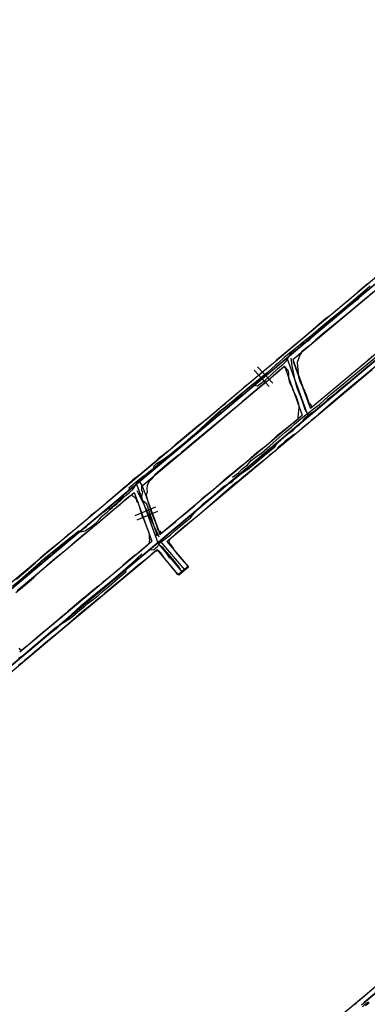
# Model space of a CAD drawing. Header units: inches. Extents: x 1 to 626000, y 0 to 7596230.
# Tile 13 of 68: x 619869 to 620059, y 7594660 to 7595198. Entities that reach past the tile are written whole.
import ezdxf

# ---------------------------------------------------------------- set-up
doc = ezdxf.new("R2010")
doc.units = ezdxf.units.IN
doc.header["$MEASUREMENT"] = 0

msp = doc.modelspace()

# ---------------------------------------------------------------- linework, layer by layer
for points in [[(620378.5, 7595318.02), (619562.19, 7594633.25)], [(620014.74, 7595012.87), (620273.69, 7595230.1)], [(620225.04, 7595147.51), (619556.09, 7594586.37)], [(619790.95, 7594783.38), (620226.57, 7595148.8)], [(620089.82, 7595075.85), (620016.27, 7595014.16)], [(620057.11, 7595044.89), (620074.02, 7595059.07)], [(620058.74, 7595053.37), (620056.07, 7595051.01), (620053.54, 7595048.92), (620052.71, 7595048.14), (620048.59, 7595044.57), (620044.53, 7595041.12), (620038.72, 7595036.33), (620035.84, 7595034.19), (620034.95, 7595033.53), (620030.48, 7595029.71), (620026.27, 7595026.03), (620022.71, 7595022.93), (620019.52, 7595020.5), (620017.39, 7595018.6), (620012.12, 7595014.3), (620009.01, 7595011.65), (620007.34, 7595010.12), (620000.39, 7595004.18), (620000.36, 7595004.16), (619995.16, 7594999.92), (619991.29, 7594996.79), (619985.97, 7594992.03), (619983.66, 7594990.21), (619981.17, 7594988.13), (619981.02, 7594987.62), (619978.95, 7594986.16), (619970.58, 7594979.12), (619966.48, 7594975.95), (619955.48, 7594966.82), (619953.73, 7594965.33), (619949.82, 7594961.99), (619947.3, 7594960), (619944.62, 7594957.95), (619941.87, 7594955.32), (619939.16, 7594952.98), (619934.59, 7594949.25), (619930.44, 7594946.11), (619926.57, 7594942.56), (619923.62, 7594940.13), (619922.51, 7594939.16), (619921.16, 7594937.85), (619920.99, 7594937.72), (619918.6, 7594935.74), (619916.34, 7594933.91), (619913.98, 7594931.75), (619910.36, 7594928.82), (619907.89, 7594926.97), (619906.75, 7594925.94), (619905.67, 7594924.76), (619904.19, 7594923.5), (619903.14, 7594922.6), (619902.88, 7594922.4), (619900.4, 7594920.41), (619898.73, 7594919.02), (619897.57, 7594918.08), (619895.77, 7594916.63), (619894.98, 7594916.02), (619890.17, 7594911.91), (619883.75, 7594906.68), (619880.03, 7594903.51), (619877.28, 7594900.9), (619876.78, 7594900.43), (619873.41, 7594897.25), (619867.04, 7594891.74)], [(620061.8, 7595049.08), (620058.3, 7595045.96), (620054.66, 7595042.92), (620050.28, 7595038.99), (620042.89, 7595032.98), (620039.16, 7595029.97), (620034.54, 7595026.26), (620030.39, 7595022.63), (620026.68, 7595019.37), (620024.27, 7595017.43), (620022.75, 7595016.3), (620022.5, 7595015.6), (620022.12, 7595015.05), (620021.97, 7595014.88), (620020.25, 7595010.37), (620021.08, 7595002.39), (620021.11, 7595002.12), (620021.18, 7595002.04), (620021.68, 7595000.66), (620021.99, 7594999.78), (620022.99, 7594997.51), (620023.77, 7594996.16), (620023.77, 7594996.16), (620025.18, 7594992.67), (620025.76, 7594991.09), (620026.76, 7594988.4), (620027.21, 7594987.77), (620028.35, 7594986.4), (620028.73, 7594986.54), (620028.91, 7594986.6), (620032.24, 7594989.23), (620032.25, 7594989.23), (620038.7, 7594994.72), (620043.08, 7594998.31), (620058.36, 7595011.2), (620061.35, 7595013.79)], [(620101.46, 7595043.85), (620027.91, 7594982.15)], [(620035.98, 7595027.16), (620057.11, 7595044.89)], [(620057.42, 7595010.43), (620091.68, 7595039.17)], [(620017.92, 7595012.02), (620035.98, 7595027.16)], [(619626.09, 7594686.85), (620014.74, 7595012.87)], [(620013.21, 7595011.59), (619934.08, 7594945.2)], [(620014.74, 7595012.87), (620014.74, 7595012.87)], [(620014.74, 7595012.87), (620026.38, 7594980.87)], [(620015.42, 7595010.99), (620025.69, 7594982.75)], [(620017.92, 7595012.02), (620027.6, 7594985.41)], [(620020.94, 7594988.73), (620020.58, 7594989.82), (620019.94, 7594991.68), (620018.25, 7594994.93), (620018.2, 7594995.18), (620017.83, 7594996.39), (620017.27, 7594997.47), (620016.65, 7594998.66), (620016.37, 7594999.2), (620016.13, 7595000.19), (620015.84, 7595001.75), (620015.7, 7595002.85), (620015.71, 7595004.13), (620015.65, 7595005.68), (620013.47, 7595008.38), (620012.91, 7595007.9), (620011.73, 7595006.92), (620010.64, 7595006.03), (620008.25, 7595004.11), (620007.19, 7595003.17), (620003.87, 7595000.25), (619999.76, 7594996.93), (619996.21, 7594994.01), (619993.59, 7594991.71), (619990.56, 7594989.07), (619987.12, 7594986.22), (619985.22, 7594984.62), (619977.59, 7594978.22), (619970.19, 7594972.17), (619964.02, 7594966.99), (619959.4, 7594963.09), (619957.19, 7594961.2), (619955.53, 7594959.79), (619950.49, 7594955.73), (619946.57, 7594952.5), (619942.68, 7594948.98), (619940.89, 7594946.78), (619939.26, 7594945.15), (619938.38, 7594943.16), (619938.22, 7594941.29), (619938.4, 7594939.47), (619937.87, 7594938.11), (619938.2, 7594936.34), (619938.89, 7594933.89), (619939.79, 7594931.03), (619939.85, 7594930.94), (619940.1, 7594930.17), (619940.64, 7594928.53), (619941.07, 7594927.6), (619941.72, 7594925.86), (619942.72, 7594923.32), (619943.48, 7594921.34), (619944.31, 7594918.97), (619944.8, 7594918.37), (619945.35, 7594918.12), (619945.95, 7594917.37), (619946.71, 7594917.71), (619947.41, 7594917.98), (619953.87, 7594923.34), (619956.37, 7594925.66), (619959.83, 7594928.38), (619962.06, 7594930.32), (619964.17, 7594932.01), (619969.26, 7594936.74), (619974.43, 7594940.74), (619979.68, 7594945.61), (619979.69, 7594945.62), (619980.22, 7594946.07), (619982.81, 7594948.28), (619986.15, 7594950.79), (619988.91, 7594953.1), (619992.48, 7594955.97), (619994.83, 7594958.11), (619997.05, 7594960.11), (619999.26, 7594961.88), (620003.2, 7594964.91), (620005.91, 7594967.26), (620008.6, 7594969.79), (620008.96, 7594970.13), (620009.81, 7594970.84), (620013.04, 7594973.44), (620015.84, 7594975.66), (620019.85, 7594978.74), (620020.87, 7594979.65), (620020.88, 7594979.87), (620020.91, 7594980.32), (620020.99, 7594982.19), (620021.32, 7594984.38), (620021.49, 7594985.88), (620021.28, 7594987.72), (620020.94, 7594988.73)], [(620005.13, 7594997.31), (619996.77, 7595006.28)], [(620007.02, 7594999.07), (619998.66, 7595008.04)], [(620003.61, 7595000.03), (620013.49, 7595008.33)], [(620065.25, 7595010.1), (620056.94, 7595003.21), (620049.69, 7594997.14), (620041.64, 7594990.37), (620036.22, 7594985.69), (620032.05, 7594982.07), (620030.33, 7594980.58), (620028.06, 7594978.72), (620026.09, 7594977.1), (620022.83, 7594974.39), (620020.4, 7594972.03), (620018.76, 7594971.04), (620013.76, 7594967.36), (620012.07, 7594965.85)], [(620013.47, 7595008.38), (620023.02, 7594981.57)], [(620013.49, 7595008.33), (620023.02, 7594981.57)], [(620027.6, 7594985.41), (620018.42, 7595010.8)], [(620018.46, 7594970.7), (620061.34, 7595006.67)], [(620027.6, 7594985.41), (620057.42, 7595010.43)], [(619997.27, 7594994.71), (620003.61, 7595000.03)], [(619972.57, 7594973.97), (619997.27, 7594994.71)], [(619945.72, 7594913.19), (620024.85, 7594979.58)], [(620015.01, 7594974.86), (620023.02, 7594981.57)], [(620026.38, 7594980.87), (620026.38, 7594980.87)], [(620026.38, 7594980.87), (620026.38, 7594980.86)], [(619935.73, 7594943.06), (619972.57, 7594973.97)], [(620007.88, 7594968.88), (620015.01, 7594974.86)], [(619979.37, 7594944.96), (620007.88, 7594968.88)], [(620011.25, 7594964.65), (620018.46, 7594970.7)], [(620012.07, 7594965.85), (620010.18, 7594964.16), (620009.04, 7594962.77), (620008.25, 7594961.92), (620005.05, 7594959.57), (620002.26, 7594957.03), (619999.14, 7594954.67), (619997.13, 7594953.06), (619994.2, 7594950.54), (619990.97, 7594947.83), (619988.43, 7594945.68), (619986.13, 7594944.01), (619983.2, 7594941.46), (619967.02, 7594927.33), (619961.32, 7594922.8), (619958.97, 7594920.87), (619953.51, 7594916.11), (619951.03, 7594913.85), (619950.54, 7594913.4), (619950.19, 7594912.31), (619951, 7594911.02), (619952.17, 7594909.44), (619953.16, 7594907.85), (619954.27, 7594906.33), (619956.76, 7594903.32), (619958.78, 7594901.14), (619960.05, 7594899.71), (619960.55, 7594898.99), (619959.09, 7594897.53), (619956.58, 7594895.49), (619955.28, 7594894.48), (619955.21, 7594894.42), (619954.42, 7594895.4), (619951.93, 7594898.51), (619950.68, 7594900.2), (619949.19, 7594901.89), (619947.32, 7594904.16), (619945.82, 7594906.34), (619945.04, 7594907.18), (619944.53, 7594907.49), (619943.73, 7594907.35), (619942.71, 7594907.18), (619942.6, 7594907.19), (619941, 7594905.82), (619938, 7594903.11), (619935.4, 7594901.06), (619933.36, 7594899.48), (619929.04, 7594895.76), (619924.47, 7594891.85), (619921.69, 7594889.54), (619920.31, 7594888.51), (619919.21, 7594887.5), (619914.92, 7594883.98), (619913.05, 7594882.37), (619911.42, 7594881.03), (619909.11, 7594879.01), (619906.33, 7594876.87), (619904.47, 7594875.37), (619902.57, 7594873.71), (619895.27, 7594867.4), (619888.45, 7594861.71), (619882.94, 7594857.14), (619879.95, 7594854.59), (619876.95, 7594852.14), (619873.94, 7594849.53), (619871.39, 7594847.41), (619869.84, 7594846.12), (619868.05, 7594844.72)], [(619982.98, 7594940.94), (620011.25, 7594964.65)], [(619931.02, 7594942.63), (619857.46, 7594880.94)], [(619932.55, 7594943.92), (619944.19, 7594911.91)], [(619933.23, 7594942.03), (619943.51, 7594913.79)], [(619935.73, 7594943.06), (619937.89, 7594937.14)], [(619948.03, 7594918.67), (619979.37, 7594944.96)], [(619866.65, 7594884.73), (619869.2, 7594886.76), (619871.33, 7594888.46), (619876.24, 7594892.71), (619880.65, 7594896.85), (619881.52, 7594897.67), (619883.64, 7594899.5), (619885.55, 7594901.3), (619888.21, 7594903.37), (619891.48, 7594905.96), (619894.99, 7594908.93), (619898.72, 7594912.14), (619901.06, 7594914.16), (619902.4, 7594915.21), (619905.26, 7594917.62), (619906.59, 7594918.65), (619907.49, 7594919.37), (619910.76, 7594922.1), (619912.13, 7594923.19), (619913.2, 7594924.14), (619914.53, 7594925.4), (619915.7, 7594926.29), (619917.7, 7594927.97), (619920.31, 7594930.2), (619922.42, 7594931.79), (619923.61, 7594932.72), (619926.08, 7594935.12), (619927.5, 7594936.47), (619928.85, 7594937.45), (619929.87, 7594937.89), (619930.45, 7594937.58), (619930.66, 7594937.45), (619931.65, 7594936.83), (619931.81, 7594936.28), (619932.31, 7594936.07), (619932.66, 7594934.49), (619933.39, 7594934.25), (619934.42, 7594930.67), (619935.69, 7594926.14)], [(619926.45, 7594935.28), (619928.07, 7594936.64)], [(619928.07, 7594936.64), (619931.33, 7594939.38)], [(619931.33, 7594939.38), (619932.91, 7594935.02)], [(619937.89, 7594937.14), (619944.56, 7594918.8)], [(619951.5, 7594914.53), (619982.98, 7594940.94)], [(619913.09, 7594924.08), (619926.45, 7594935.28)], [(619942.99, 7594931.32), (619931.7, 7594926.53)], [(619932.91, 7594935.02), (619939.04, 7594918.18)], [(619935.69, 7594926.14), (619935.69, 7594926.13), (619936.71, 7594924), (619938.23, 7594920.24), (619939.05, 7594917.94), (619939.53, 7594916.17), (619939.54, 7594914.63), (619939.59, 7594913.33), (619939.57, 7594912.41), (619939.4, 7594911.62), (619939.4, 7594911.35), (619938.51, 7594910.59), (619938.2, 7594910.15), (619933.99, 7594906.58), (619931.12, 7594904.58), (619928.09, 7594902.01), (619925.12, 7594899.37), (619922.9, 7594897.49), (619919.07, 7594894.2), (619915.47, 7594891.3), (619913.79, 7594889.95), (619911.98, 7594888.4)], [(619944, 7594928.94), (619932.71, 7594924.15)], [(619906.6, 7594918.64), (619913.09, 7594924.08)], [(619898.74, 7594912.04), (619906.6, 7594918.64)], [(619939.04, 7594918.18), (619941.01, 7594912.76)], [(619944.56, 7594918.8), (619945.41, 7594916.46)], [(619945.4, 7594916.47), (619948.03, 7594918.67)], [(619949.21, 7594912.61), (619951.5, 7594914.53)], [(619867.31, 7594885.68), (619898.74, 7594912.04)], [(619869.1, 7594848.94), (619942.66, 7594910.62)], [(619932.54, 7594905.67), (619937.93, 7594910.2)], [(619937.93, 7594910.2), (619941, 7594912.77)], [(619944.19, 7594911.91), (619944.19, 7594911.9)], [(619944.19, 7594911.91), (619944.19, 7594911.91)], [(619957.69, 7594895.82), (619944.19, 7594911.91)], [(619945.41, 7594912.95), (619958.91, 7594896.85)], [(619945.47, 7594910.38), (619956.4, 7594897.35)], [(619949.22, 7594912.6), (619960.61, 7594899.02)], [(619891.96, 7594871.63), (619932.54, 7594905.67)], [(619935.99, 7594901.52), (619941.3, 7594905.98)], [(619941.3, 7594905.98), (619943.85, 7594908.11)], [(619955.29, 7594894.48), (619943.86, 7594908.1)], [(619895.48, 7594867.54), (619935.99, 7594901.52)], [(619960.98, 7594898.58), (619955.62, 7594894.08)], [(619960.61, 7594899.02), (619960.98, 7594898.58)], [(619955.62, 7594894.08), (619955.28, 7594894.48)], [(619911.98, 7594888.4), (619910.8, 7594887.38), (619907.89, 7594885.03), (619904.85, 7594882.56), (619903.63, 7594881.5), (619899.96, 7594878.43), (619897.51, 7594876.36), (619895.29, 7594874.55), (619893.38, 7594872.77), (619892.11, 7594871.75), (619888.59, 7594868.67), (619882.92, 7594863.94), (619881.42, 7594862.72), (619877.46, 7594859.34), (619874.42, 7594856.83), (619871.6, 7594854.42), (619869.52, 7594853.02), (619869.16, 7594853.32), (619868.46, 7594854.17)], [(619868.79, 7594852.2), (619891.96, 7594871.63)], [(619860.16, 7594837.91), (619895.48, 7594867.54)], [(620055.46, 7594659.33), (620132.08, 7594723.6)], [(620130.54, 7594722.31), (620056.99, 7594660.61)], [(620051.6, 7594659.47), (620052.34, 7594660.08), (620053.65, 7594661.32), (620061.94, 7594668.3)]]:
    msp.add_lwpolyline(points)
at = {"elevation": 0}
for points in [[(620053.53, 7595048.93), (620070.53, 7595063.19)], [(620032.51, 7595031.3), (620053.53, 7595048.93)], [(620008.3, 7595011), (620032.51, 7595031.3)], [(619993.62, 7594998.68), (620000.12, 7595004.13)], [(619969.01, 7594978.04), (619993.62, 7594998.68)], [(619924.58, 7594940.77), (619969.01, 7594978.04)], [(619909.8, 7594928.37), (619922.4, 7594938.93)], [(619922.4, 7594938.93), (619924.58, 7594940.77)], [(619902.7, 7594922.41), (619909.8, 7594928.37)], [(619895.26, 7594916.17), (619902.7, 7594922.41)], [(619863.98, 7594889.93), (619895.26, 7594916.17)], [(620036.35, 7594646.82), (620076.71, 7594680.68)]]:
    msp.add_lwpolyline(points, dxfattribs=at)
for points in [[(619864.77, 7594888.13, 138.96), (619868.96, 7594891.65, 139.32), (619873.73, 7594895.65, 140.04), (619876.83, 7594898.25, 140.4), (619879.99, 7594900.91, 140.99), (619882.21, 7594902.82, 141.38), (619884.07, 7594904.37, 141.61), (619886.17, 7594906.33, 141.92), (619888.12, 7594907.72, 142.23), (619888.39, 7594907.93, 142.26), (619892.99, 7594911.92, 143.11), (619899.92, 7594917.45, 144.61), (619904.59, 7594918.42, 145.39), (619907.98, 7594920.71, 146.1), (619910.63, 7594922.78, 146.66), (619912.56, 7594925.01, 147.1), (619913.66, 7594926.15, 147.24), (619914.05, 7594926.55, 147.2), (619915.16, 7594927.47, 147.29), (619916.51, 7594928.58, 147.47), (619917.88, 7594929.89, 147.74), (619919.28, 7594930.92, 147.85), (619920.27, 7594931.89, 148.01), (619921.75, 7594933.16, 148.23), (619923.07, 7594934.37, 148.61), (619924.19, 7594935.34, 148.94), (619925.35, 7594936.41, 149.14), (619926.91, 7594937.88, 149.44), (619928.73, 7594939.4, 149.7), (619930.49, 7594940.9, 149.93), (619933.89, 7594945.93, 150.3), (619936.59, 7594948.11, 150.69), (619939.39, 7594950.6, 151.31), (619941.94, 7594952.52, 151.65), (619942.28, 7594953.86, 152.68), (619943.56, 7594955.17, 152.88), (619946.68, 7594956.99, 153.37), (619949.12, 7594958.78, 153.82), (619951.66, 7594960.57, 154.41), (619954.58, 7594962.91, 154.95), (619957.59, 7594965.33, 155.42), (619959.9, 7594966.97, 155.82), (619975.58, 7594981.56, 156.13), (619978.29, 7594983.9, 156.53), (619982.4, 7594987.04, 156.94), (619984.24, 7594988.76, 157.11), (619986.46, 7594990.6, 157.39), (619988.72, 7594992.47, 157.97), (619991.52, 7594994.8, 158.37), (619995.64, 7594998.22, 158.93), (619998.65, 7594997.62, 159.29), (620002.9, 7595000.66, 159.75), (620006.17, 7595003.74, 159.73), (620009.82, 7595007.1, 159.98), (620012.42, 7595009.23, 160.2), (620014.34, 7595011.16, 160.46), (620017.02, 7595015.92, 161.51), (620020.92, 7595019.33, 162.05), (620022.97, 7595021.13, 162.34), (620027.71, 7595025.05, 163.04), (620033, 7595029.63, 163.79), (620039.54, 7595034.84, 164.7), (620044.02, 7595038.53, 165.47), (620050.03, 7595043.57, 166.22), (620060.29, 7595052.28, 167.15)], [(620058.66, 7595050.44, 170.3), (620055.29, 7595047.48, 169.85), (620053.32, 7595044.83, 169.69), (620046.82, 7595039.65, 168.93), (620043.03, 7595036.63, 168.44), (620040.47, 7595034.6, 168.12), (620038.59, 7595033.1, 168.18), (620037.08, 7595031.9, 168.05), (620034.47, 7595029.82, 167.28), (620028.98, 7595024.7, 166.41), (620026.42, 7595022.13, 166.08), (620022.15, 7595020.24, 165.66), (620019.48, 7595018.14, 165.25), (620017.55, 7595016.58, 165.09), (620013.27, 7595013.1, 164.6), (620010.16, 7595010.3, 164.07), (620008.37, 7595008.72, 163.76), (620006.66, 7595007.23, 163.49), (620004.18, 7595005.03, 163.2), (620001.34, 7595002.71, 162.81), (619998.94, 7595000.74, 162.64), (619996.56, 7594998.79, 162.46), (619992.43, 7594995.42, 161.82), (619989.5, 7594992.7, 161.32), (619986.36, 7594990.05, 160.79), (619983.62, 7594987.93, 160.27), (619982.05, 7594986.78, 160.25), (619979.5, 7594984.66, 160.12), (619978.52, 7594983.64, 160.06), (619976.23, 7594981.79, 159.75), (619974.79, 7594980.49, 159.42), (619974.79, 7594980.49, 159.42), (619976.23, 7594981.79, 159.75), (619978.52, 7594983.64, 160.06), (619979.5, 7594984.66, 160.12), (619982.05, 7594986.78, 160.25), (619983.62, 7594987.93, 160.27), (619986.36, 7594990.05, 160.79), (619989.5, 7594992.7, 161.32), (619992.43, 7594995.42, 161.82), (619996.56, 7594998.79, 162.46), (619998.94, 7595000.74, 162.64), (620001.34, 7595002.71, 162.81), (620004.18, 7595005.03, 163.2)], [(619985.08, 7594947.72, 151.71), (619988.34, 7594950.18, 152.27), (619990.07, 7594952.08, 152.45), (619993.14, 7594954.5, 152.61), (619995.29, 7594956.77, 152.58), (619997.5, 7594958.7, 152.38), (620001.02, 7594961.11, 152.56), (620005.32, 7594964.87, 153.04), (620013.72, 7594972.4, 153.57), (620017.15, 7594975.12, 154.22), (620018.83, 7594976.68, 154.57), (620023.47, 7594980.46, 155.36), (620027.39, 7594983.53, 155.63), (620029.28, 7594984.99, 155.8), (620030.53, 7594985.97, 155.81), (620032.5, 7594987.5, 156.17), (620035.26, 7594990.02, 156.54), (620038.94, 7594993.21, 157.09), (620041.69, 7594995.49, 157.53), (620044.71, 7594997.99, 158), (620050.14, 7595002.49, 158.7), (620055.48, 7595006.93, 159.5), (620068.69, 7595017.89, 160.98)], [(620016.83, 7595012.71, 164.76), (620017.5, 7595008.55, 164.11), (620018.34, 7595004.17, 163.35), (620018.8, 7595001.35, 162.94), (620020.22, 7594996.7, 162.07), (620021.07, 7594994.34, 161.72), (620022.42, 7594991.26, 161.07), (620023.01, 7594989.32, 160.79), (620023.74, 7594987.15, 160.47), (620024.31, 7594985.3, 160.07), (620024.98, 7594983.61, 159.57)], [(619868.17, 7594848, 139.17), (619870.39, 7594850.12, 139.39), (619874.33, 7594853.45, 139.53), (619880.08, 7594858.43, 139.76), (619888.2, 7594865.4, 140.05), (619896.64, 7594870.85, 141.05), (619898.89, 7594872.68, 141.42), (619901.75, 7594875.13, 141.96), (619904.38, 7594877.24, 142.34), (619906.2, 7594878.79, 142.6), (619907.84, 7594880.11, 142.84), (619909.1, 7594880.95, 143.04), (619910.64, 7594882.24, 143.34), (619911.45, 7594882.94, 143.56), (619913.9, 7594885.02, 144.05), (619917.57, 7594888.16, 144.99), (619922.23, 7594892.13, 145.82), (619925.45, 7594894.88, 146.08), (619927.02, 7594896.22, 146.12), (619926.53, 7594897.51, 146.12), (619929.35, 7594899.84, 146.45), (619932.06, 7594901.94, 146.85), (619932.99, 7594902.65, 147.14), (619935.39, 7594904.51, 147.27), (619937.82, 7594906.46, 147.61), (619939.7, 7594907.92, 147.97), (619942.01, 7594908.12, 148.23), (619942.98, 7594908.92, 148.5), (619944.19, 7594909.93, 148.96), (619944.82, 7594911.16, 149.3), (619945.25, 7594911.83, 149.42), (619951.09, 7594916.23, 149.61), (619951.1, 7594916.24, 149.61), (619953.77, 7594918.62, 149.94), (619956.17, 7594920.72, 150.29), (619959.45, 7594923.51, 150.74), (619961.19, 7594924.8, 150.84), (619962.07, 7594925.56, 151.05), (619964.01, 7594928.03, 151.53), (619969.19, 7594933.3, 152.66), (619974.87, 7594937.93, 153.52), (619980.36, 7594942.74, 154.3), (619984.68, 7594945.07, 154.96), (619986.07, 7594946.7, 155.16), (619987.62, 7594947.99, 155.45), (619989.62, 7594949.56, 155.63), (619991.16, 7594950.7, 155.9), (619994.17, 7594952.71, 155.99), (619996.32, 7594954.46, 156.01), (619998.33, 7594956.03, 155.9), (620002.36, 7594959.49, 156.14), (620008.05, 7594964.36, 156.64), (620009.11, 7594965.78, 156.48), (620012.31, 7594968.82, 157.07), (620014.42, 7594970.93, 157.29), (620016.66, 7594972.35, 157.66), (620018.11, 7594973.49, 157.86), (620020.14, 7594975.51, 158.13), (620021.41, 7594976.29, 158.46), (620023.43, 7594978.42, 158.59), (620024.59, 7594980.06, 158.87), (620026.66, 7594981.92, 159.44), (620028.62, 7594983.18, 159.69), (620030.11, 7594984.23, 159.81), (620032.56, 7594986.12, 160.06), (620034.26, 7594987.64, 160.26), (620035.74, 7594988.97, 160.36), (620037.31, 7594990.47, 160.61), (620040.86, 7594993.23, 161.07), (620043.51, 7594995.53, 161.42), (620046.78, 7594998.11, 161.96), (620050.13, 7595001.02, 162.38), (620055.06, 7595005.11, 163.12), (620059.18, 7595008.59, 163.58)], [(620000.12, 7595004.13, 0), (620003.41, 7595006.89, 0)], [(619868.61, 7594891.16, 143.12), (619871.82, 7594894, 143.32), (619873.63, 7594895.61, 143.45), (619874.8, 7594896.64, 143.6), (619877.63, 7594899.15, 143.91), (619878.75, 7594900.15, 144.04), (619880.33, 7594901.63, 144.41), (619882.21, 7594903.3, 144.61), (619884.83, 7594905.41, 144.81), (619886.73, 7594906.93, 145.17), (619891.17, 7594910.47, 146.16), (619894.17, 7594912.86, 146.58), (619901.14, 7594918.42, 148.16), (619901.87, 7594918.15, 148.25), (619902.26, 7594918.45, 148.33), (619902.83, 7594918.88, 148.54), (619903.27, 7594919.21, 148.74), (619905.07, 7594920.55, 149.26), (619906.12, 7594922.07, 149.46), (619907.36, 7594922.96, 149.62), (619908.47, 7594923.87, 149.81), (619909.47, 7594924.71, 149.99), (619910.41, 7594925.5, 150.14), (619911.14, 7594926.11, 150.31), (619911.33, 7594926.21, 150.44), (619911.35, 7594926.22, 150.6), (619911.38, 7594926.26, 150.9), (619911.42, 7594926.29, 151.09), (619911.56, 7594926.41, 151.35), (619911.7, 7594926.53, 151.47), (619911.88, 7594926.68, 151.6), (619912.11, 7594926.78, 151.67), (619912.29, 7594926.87, 151.72), (619912.59, 7594927.13, 151.79), (619913.08, 7594927.5, 151.86), (619913.66, 7594927.99, 151.98), (619914.43, 7594928.57, 152.12), (619915.24, 7594929.17, 152.31), (619916.17, 7594929.8, 152.57), (619917.05, 7594930.53, 152.78), (619918.85, 7594931, 152.72), (619919.43, 7594931.64, 152.87), (619920.45, 7594932.45, 153.12), (619921.54, 7594933.28, 153.23), (619922.27, 7594933.84, 153.45), (619923.17, 7594934.92, 153.45), (619925.17, 7594937.13, 153.5), (619926.03, 7594938.19, 153.64), (619926.34, 7594938.57, 154), (619927.16, 7594939.59, 153.67), (619928.04, 7594940.39, 153.66), (619928.88, 7594941.34, 153.79), (619928.33, 7594941.96, 154.04), (619930.38, 7594943.58, 154.33), (619934.47, 7594946.83, 154.71), (619936.09, 7594948.13, 154.95), (619937.81, 7594949.45, 155.23), (619940.04, 7594951.13, 155.47), (619941.63, 7594952.44, 155.85), (619943.03, 7594953.59, 155.98), (619944.18, 7594954.61, 156.17), (619946.93, 7594956.8, 156.63), (619948.27, 7594957.91, 156.89), (619951.32, 7594960.44, 157.5), (619954.62, 7594963.18, 158.19), (619958.72, 7594966.58, 158.88), (619962.49, 7594969.71, 159.21), (619966.08, 7594972.68, 159.3), (619966.85, 7594973.32, 159.14), (619969.09, 7594975.18, 159.14), (619971.69, 7594977.33, 159.19), (619974.79, 7594980.49, 159.42)], [(619943.93, 7594915.45, 149.89), (619943.42, 7594916.74, 150), (619943.34, 7594917.87, 149.98), (619942.64, 7594919.92, 150.25), (619941.53, 7594923.15, 150.69), (619940.94, 7594924.9, 151.06), (619940.03, 7594927.55, 151.56), (619938.14, 7594933.04, 152.87), (619935.67, 7594935.14, 153.07), (619935.38, 7594935.52, 153.21), (619935.64, 7594936.7, 153.58), (619935.46, 7594937.14, 153.97), (619935.81, 7594938.56, 154.19), (619935.98, 7594939.63, 154.45), (619935.53, 7594940.49, 154.54), (619935.56, 7594943.46, 154.57), (619934.84, 7594944.55, 154.7), (619933.59, 7594946.13, 154.63)], [(619944.99, 7594914.93, 145.55), (619944.14, 7594916.71, 145.62), (619942.14, 7594920.89, 146.01), (619937.21, 7594931.94, 148.39), (619935.74, 7594934.84, 148.84), (619934.54, 7594937.23, 149.21), (619933.74, 7594938.82, 149.43), (619932.97, 7594940.33, 149.62)], [(619955.85, 7594898.5, 147.35), (619952.45, 7594902.88, 147.78), (619949.17, 7594906.7, 148.31), (619947.54, 7594908.62, 148.61), (619946.59, 7594909.87, 148.76)], [(619946.69, 7594909.46, 145.08), (619948.07, 7594907.28, 144.8), (619949.42, 7594905.17, 144.51), (619950.53, 7594903.42, 144.36)], [(619868.1, 7594848.84, 135.74), (619870.8, 7594850.47, 135.74), (619874.32, 7594853.57, 135.89), (619881.22, 7594859.21, 136.02), (619889.58, 7594865.79, 136.28), (619902.42, 7594877.62, 138.52), (619909.62, 7594883.51, 139.61), (619915.79, 7594888.56, 141.01), (619919.13, 7594891.29, 141.75), (619921.35, 7594893.11, 142.06), (619925.26, 7594896.48, 142.4), (619929, 7594899.83, 142.62), (619931.05, 7594901.66, 142.93), (619933.11, 7594903.7, 143.24), (619935.42, 7594905.82, 143.7)], [(620056.07, 7594658.22, 121.15), (620057.56, 7594659.7, 121.3), (620059.28, 7594660.99, 121.44)], [(620057.74, 7594658.85, 117.43), (620059.67, 7594660.54, 117.6)]]:
    msp.add_polyline3d(points)

doc.saveas('drawing.dxf')
